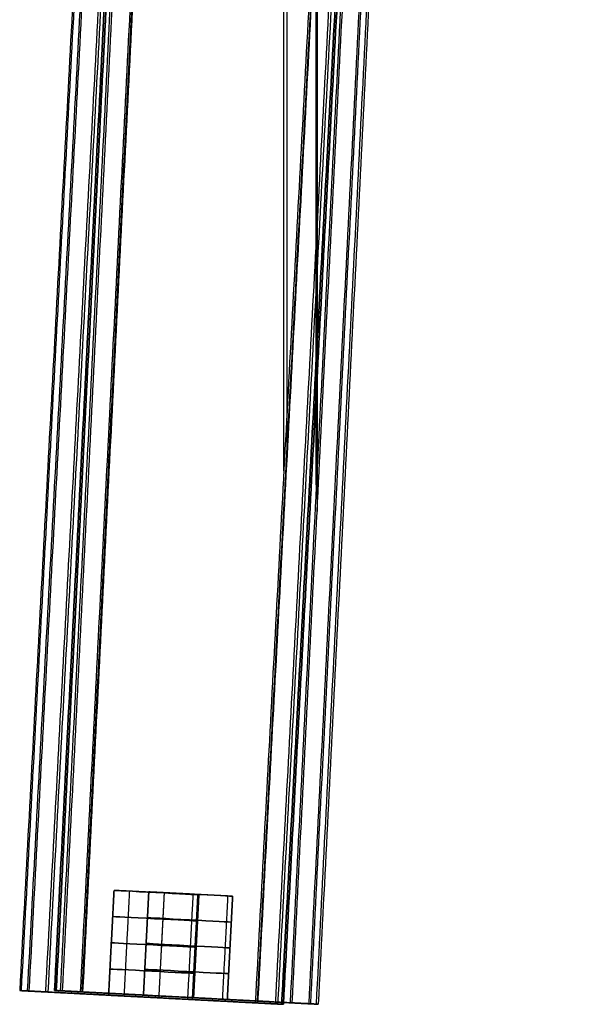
# Model space of a CAD drawing. Header units: millimetres. Extents: x -421 to 421, y 0 to 721.
# Tile 1 of 256: x -345 to -292, y 0 to 94. Entities that reach past the tile are written whole.
import ezdxf

# ---------------------------------------------------------------- set-up
doc = ezdxf.new("R2010")
doc.units = ezdxf.units.MM
doc.header["$MEASUREMENT"] = 0
doc.layers.add('IGES LEVEL 5', color=7, linetype='Continuous')
doc.layers.add('IGES LEVEL 6', color=7, linetype='Continuous')

msp = doc.modelspace()

# ---------------------------------------------------------------- linework, layer by layer
at = {"layer": 'IGES LEVEL 5', "extrusion": (0.052067, 0.998644, 4.21415e-05)}
for centre, start, end in [((332.249, -18.822, -6.671), 180, 0), ((332.249, -18.822, -6.671), 360, 180), ((332.249, -18.822, -16.671), 180, 360), ((332.249, -18.822, -16.671), 0, 180)]:
    msp.add_arc(centre, 4, start, end, dxfattribs=at)
at = {"layer": 'IGES LEVEL 5', "color": 255, "extrusion": (0.052067, 0.998644, 4.21415e-05)}
for centre, start, end in [((332.249, -18.822, -6.671), 360, 180), ((332.249, -18.822, -6.671), 180, 0), ((332.249, -18.822, -6.671), 180, 0), ((332.249, -18.822, -6.671), 360, 180), ((332.249, -18.822, -9.171), 180, 360), ((332.249, -18.822, -9.171), 0, 180), ((332.249, -18.822, -11.671), 180, 360), ((332.249, -18.822, -11.671), 0, 180), ((332.249, -18.822, -14.171), 180, 360), ((332.249, -18.822, -14.171), 0, 180), ((332.249, -18.822, -16.671), 180, 360), ((332.249, -18.822, -16.671), 180, 360), ((332.249, -18.822, -16.671), 0, 180), ((332.249, -18.822, -16.671), 0, 180)]:
    msp.add_arc(centre, 4, start, end, dxfattribs=at)
at = {"layer": 'IGES LEVEL 5', "color": 255}
for points in [[(-344.223, 1.255, -36.878), (-331.436, 239.385, -106.727), (-318.65, 477.516, -176.577)], [(-316.838, 478.21, -177.561), (-329.646, 239.686, -107.596), (-342.453, 1.163, -37.632)], [(-316.838, 478.21, -177.561), (-329.646, 239.686, -107.596), (-342.453, 1.163, -37.632)], [(-322.481, 0.121, -37.526), (-309.673, 238.645, -107.49), (-296.866, 477.168, -177.455)], [(-322.481, 0.121, -37.526), (-309.673, 238.645, -107.49), (-296.866, 477.168, -177.455)], [(-296.855, 477.168, -177.455), (-309.663, 238.644, -107.49), (-322.47, 0.121, -37.526)], [(-322.457, 0.12, -37.525), (-309.649, 238.644, -107.49), (-296.842, 477.167, -177.454)], [(-296.842, 477.167, -177.454), (-309.649, 238.644, -107.49), (-322.457, 0.12, -37.525)], [(-344.964, 1.294, -35.04), (-332.228, 238.475, -104.611), (-319.493, 475.657, -174.182)], [(-344.964, 1.294, -35.04), (-332.228, 238.475, -104.611), (-319.493, 475.657, -174.182)], [(-294.987, 476.078, -176.193), (-307.768, 238.049, -106.374), (-320.55, 0.021, -36.555)], [(-319.759, 473.892, -141.359), (-332.447, 237.596, -72.048), (-345.135, 1.301, -2.738)], [(-319.759, 473.892, -141.359), (-332.447, 237.596, -72.048), (-345.135, 1.301, -2.738)], [(-319.011, 474.35, -139.659), (-331.712, 237.807, -70.275), (-344.413, 1.263, -0.892)], [(-342.652, 1.172, -0.119), (-329.945, 237.818, -69.533), (-317.239, 474.464, -138.947)], [(-342.652, 1.172, -0.119), (-329.945, 237.818, -69.533), (-317.239, 474.464, -138.947)], [(-294.527, 474.355, -174.049), (-307.263, 237.174, -104.478), (-319.998, -0.008, -34.907)], [(-319.998, -0.008, -34.907), (-307.263, 237.174, -104.478), (-294.527, 474.355, -174.049)], [(-297.266, 473.423, -138.841), (-309.973, 236.776, -69.427), (-322.68, 0.13, -0.013)], [(-297.266, 473.423, -138.841), (-309.973, 236.776, -69.427), (-322.68, 0.13, -0.013)], [(-320.752, 0.03, -0.946), (-308.052, 236.549, -70.322), (-295.352, 473.068, -139.699)], [(-320.169, -0.001, -2.605), (-307.481, 236.295, -71.916), (-294.793, 472.59, -141.227)], [(-294.793, 472.59, -141.227), (-307.481, 236.295, -71.916), (-320.169, -0.001, -2.605)], [(-319.66, 425.667, -162.149), (-319.66, 239.166, -107.543), (-319.66, 52.664, -52.938)], [(-319.959, 50.796, -14.875), (-319.959, 237.297, -69.48), (-319.959, 423.799, -124.086)], [(-336.66, 0.86, -18.823), (-336.4, 5.853, -18.823), (-336.14, 10.846, -18.823)], [(-336.14, 10.846, -18.823), (-336.4, 5.853, -18.823), (-336.66, 0.86, -18.823)], [(-328.151, 10.43, -18.823), (-332.145, 10.638, -18.823), (-336.14, 10.846, -18.823)], [(-334.679, 10.77, -21.915), (-334.94, 5.777, -21.915), (-335.2, 0.784, -21.915)], [(-334.679, 10.77, -15.731), (-334.94, 5.777, -15.731), (-335.2, 0.784, -15.731)], [(-332.145, 10.638, -14.823), (-332.145, 10.638, -18.823), (-332.145, 10.638, -22.823)], [(-331.366, 10.598, -22.746), (-331.626, 5.604, -22.746), (-331.887, 0.611, -22.746)], [(-331.366, 10.597, -14.899), (-331.626, 5.604, -14.9), (-331.887, 0.611, -14.9)], [(-328.622, 10.454, -20.708), (-328.883, 5.461, -20.708), (-329.143, 0.468, -20.709)], [(-328.622, 10.454, -16.937), (-328.883, 5.461, -16.937), (-329.143, 0.468, -16.937)], [(-328.151, 10.43, -18.823), (-328.411, 5.437, -18.823), (-328.671, 0.443, -18.823)], [(-328.671, 0.443, -18.823), (-328.411, 5.437, -18.823), (-328.151, 10.43, -18.823)], [(-345.135, 1.301, -2.738), (-345.049, 1.297, -18.889), (-344.964, 1.294, -35.04)], [(-344.964, 1.294, -35.04), (-345.049, 1.297, -18.889), (-345.135, 1.301, -2.738)], [(-345.05, 1.297, -18.822), (-340.855, 1.079, -18.822), (-336.66, 0.86, -18.822)], [(-322.68, 0.13, -0.013), (-332.666, 0.651, -0.066), (-342.652, 1.172, -0.119)], [(-342.652, 1.172, -0.119), (-332.666, 0.651, -0.066), (-322.68, 0.13, -0.013)], [(-342.453, 1.163, -37.632), (-332.467, 0.642, -37.579), (-322.481, 0.121, -37.526)], [(-322.481, 0.121, -37.526), (-332.467, 0.642, -37.579), (-342.453, 1.163, -37.632)], [(-332.567, 0.647, -22.822), (-332.567, 0.647, -30.201), (-332.566, 0.647, -37.579)], [(-332.567, 0.646, -0.066), (-332.567, 0.646, -7.445), (-332.567, 0.646, -14.824)], [(-328.671, 0.443, -18.822), (-324.377, 0.219, -18.822), (-320.083, -0.004, -18.822)], [(-320.169, -0.001, -2.605), (-320.084, -0.004, -18.756), (-319.998, -0.008, -34.907)], [(-320.169, -0.001, -2.605), (-320.084, -0.004, -18.756), (-319.998, -0.008, -34.907)]]:
    msp.add_open_spline(points, degree=2, dxfattribs=at)
at = {"layer": 'IGES LEVEL 5'}
for points in [[(-316.838, 478.21, -177.561), (-329.646, 239.686, -107.596), (-342.453, 1.163, -37.632)], [(-322.481, 0.121, -37.526), (-309.673, 238.645, -107.49), (-296.866, 477.168, -177.455)], [(-296.842, 477.167, -177.454), (-309.649, 238.644, -107.49), (-322.457, 0.12, -37.525)], [(-344.964, 1.294, -35.04), (-332.228, 238.475, -104.611), (-319.493, 475.657, -174.182)], [(-319.759, 473.892, -141.359), (-332.447, 237.596, -72.048), (-345.135, 1.301, -2.738)], [(-342.652, 1.172, -0.119), (-329.945, 237.818, -69.533), (-317.239, 474.464, -138.947)], [(-319.998, -0.008, -34.907), (-307.263, 237.174, -104.478), (-294.527, 474.355, -174.049)], [(-297.266, 473.423, -138.841), (-309.973, 236.776, -69.427), (-322.68, 0.13, -0.013)], [(-294.793, 472.59, -141.227), (-307.481, 236.295, -71.916), (-320.169, -0.001, -2.605)], [(-336.14, 10.846, -18.823), (-336.4, 5.853, -18.823), (-336.66, 0.86, -18.823)], [(-328.671, 0.443, -18.823), (-328.411, 5.437, -18.823), (-328.151, 10.43, -18.823)], [(-344.964, 1.294, -35.04), (-345.049, 1.297, -18.889), (-345.135, 1.301, -2.738)], [(-342.652, 1.172, -0.119), (-332.666, 0.651, -0.066), (-322.68, 0.13, -0.013)], [(-322.481, 0.121, -37.526), (-332.467, 0.642, -37.579), (-342.453, 1.163, -37.632)], [(-320.169, -0.001, -2.605), (-320.084, -0.004, -18.756), (-319.998, -0.008, -34.907)]]:
    msp.add_open_spline(points, degree=2, dxfattribs=at)
for points, weights in [([(-345.135, 1.301, -2.738), (-345.143, 1.301, -1.212), (-344.115, 1.248, -0.127), (-342.652, 1.172, -0.119)], [1, 0.804737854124, 0.804737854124, 1]), ([(-342.453, 1.163, -37.632), (-343.916, 1.239, -37.639), (-344.956, 1.293, -36.566), (-344.964, 1.294, -35.04)], [1, 0.804737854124, 0.804737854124, 1]), ([(-322.68, 0.13, -0.013), (-321.217, 0.054, -0.005), (-320.177, 0, -1.079), (-320.169, -0.001, -2.605)], [1, 0.804737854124, 0.804737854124, 1]), ([(-322.457, 0.12, -37.525), (-322.465, 0.121, -37.526), (-322.473, 0.121, -37.526), (-322.481, 0.121, -37.526)], [1, 0.999992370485, 0.999992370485, 1]), ([(-319.998, -0.008, -34.907), (-319.99, -0.009, -36.422), (-321.006, 0.044, -37.503), (-322.457, 0.12, -37.525)], [1, 0.806987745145, 0.806987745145, 1])]:
    msp.add_rational_spline(points, weights, degree=3, dxfattribs=at)
at = {"layer": 'IGES LEVEL 5', "color": 255}
for points, weights in [([(-345.135, 1.301, -2.738), (-345.143, 1.301, -1.212), (-344.115, 1.248, -0.127), (-342.652, 1.172, -0.119)], [1, 0.804737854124, 0.804737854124, 1]), ([(-345.135, 1.301, -2.738), (-345.143, 1.301, -1.212), (-344.115, 1.248, -0.127), (-342.652, 1.172, -0.119)], [1, 0.804737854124, 0.804737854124, 1]), ([(-342.453, 1.163, -37.632), (-343.916, 1.239, -37.639), (-344.956, 1.293, -36.566), (-344.964, 1.294, -35.04)], [1, 0.804737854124, 0.804737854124, 1]), ([(-342.453, 1.163, -37.632), (-343.916, 1.239, -37.639), (-344.956, 1.293, -36.566), (-344.964, 1.294, -35.04)], [1, 0.804737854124, 0.804737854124, 1]), ([(-322.68, 0.13, -0.013), (-321.217, 0.054, -0.005), (-320.177, 0, -1.079), (-320.169, -0.001, -2.605)], [1, 0.804737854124, 0.804737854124, 1]), ([(-322.68, 0.13, -0.013), (-321.217, 0.054, -0.005), (-320.177, 0, -1.079), (-320.169, -0.001, -2.605)], [1, 0.804737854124, 0.804737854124, 1]), ([(-322.457, 0.12, -37.525), (-322.465, 0.121, -37.526), (-322.473, 0.121, -37.526), (-322.481, 0.121, -37.526)], [1, 0.999992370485, 0.999992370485, 1]), ([(-322.457, 0.12, -37.525), (-322.465, 0.121, -37.526), (-322.473, 0.121, -37.526), (-322.481, 0.121, -37.526)], [1, 0.999992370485, 0.999992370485, 1]), ([(-319.998, -0.008, -34.907), (-319.99, -0.009, -36.422), (-321.006, 0.044, -37.503), (-322.457, 0.12, -37.525)], [1, 0.806987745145, 0.806987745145, 1]), ([(-319.998, -0.008, -34.907), (-319.99, -0.009, -36.422), (-321.006, 0.044, -37.503), (-322.457, 0.12, -37.525)], [1, 0.806987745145, 0.806987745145, 1])]:
    msp.add_rational_spline(points, weights, degree=3, dxfattribs=at)
at = {"layer": 'IGES LEVEL 6', "extrusion": (0.052067, 0.998644, 4.21415e-05)}
for centre, start, end in [((328.933, -644.307, -6.671), 180, 0), ((328.933, -644.307, -6.671), 0, 180), ((328.933, -644.307, -16.516), 180, 0), ((328.933, -644.307, -16.516), 0, 180)]:
    msp.add_arc(centre, 4, start, end, dxfattribs=at)
at = {"layer": 'IGES LEVEL 6', "color": 255, "extrusion": (0.052067, 0.998644, 4.21415e-05)}
for centre, start, end in [((328.933, -644.307, -6.671), 0, 180), ((328.933, -644.307, -6.671), 180, 0), ((328.933, -644.307, -6.671), 180, 0), ((328.933, -644.307, -6.671), 0, 180), ((328.933, -644.307, -9.132), 180, 360), ((328.933, -644.307, -9.132), 0, 180), ((328.933, -644.307, -11.593), 180, 0), ((328.933, -644.307, -11.593), 0, 180), ((328.933, -644.307, -14.055), 180, 0), ((328.933, -644.307, -14.055), 0, 180), ((328.933, -644.307, -16.516), 180, 0), ((328.933, -644.307, -16.516), 0, 180)]:
    msp.add_arc(centre, 4, start, end, dxfattribs=at)
at = {"layer": 'IGES LEVEL 6'}
for points in [[(-341.814, 1.31, -628.22), (-329.336, 247.994, -555.902), (-316.859, 494.679, -483.584)], [(-339.331, 1.18, -625.602), (-326.851, 247.926, -553.266), (-314.37, 494.672, -480.93)], [(-294.397, 493.63, -480.824), (-306.878, 246.885, -553.16), (-319.359, 0.139, -625.496)], [(-316.849, 0.008, -628.087), (-304.371, 246.693, -555.769), (-291.893, 493.377, -483.451)], [(-314.476, 489.602, -519.932), (-326.829, 245.388, -591.525), (-339.182, 1.174, -663.119)], [(-314.427, 489.6, -519.932), (-326.78, 245.386, -591.526), (-339.133, 1.172, -663.119)], [(-341.643, 1.302, -660.528), (-329.308, 245.166, -589.037), (-316.973, 489.029, -517.546)], [(-319.16, 0.13, -663.013), (-306.807, 244.344, -591.419), (-294.454, 488.558, -519.826)], [(-292.007, 487.727, -517.413), (-304.342, 243.864, -588.904), (-316.677, 0.001, -660.395)], [(-332.827, 10.7, -644.308), (-333.083, 5.784, -644.308), (-333.34, 0.869, -644.308)], [(-325.351, 0.452, -644.308), (-325.094, 5.368, -644.308), (-324.838, 10.283, -644.308)], [(-341.643, 1.302, -660.528), (-341.729, 1.306, -644.374), (-341.814, 1.31, -628.22)], [(-319.359, 0.139, -625.496), (-329.345, 0.66, -625.549), (-339.331, 1.18, -625.602)], [(-339.133, 1.172, -663.119), (-329.146, 0.651, -663.066), (-319.16, 0.13, -663.013)], [(-316.677, 0.001, -660.395), (-316.763, 0.004, -644.241), (-316.849, 0.008, -628.087)]]:
    msp.add_open_spline(points, degree=2, dxfattribs=at)
at = {"layer": 'IGES LEVEL 6', "color": 255}
for points in [[(-316.859, 494.679, -483.584), (-329.336, 247.994, -555.902), (-341.814, 1.31, -628.22)], [(-341.814, 1.31, -628.22), (-329.336, 247.994, -555.902), (-316.859, 494.679, -483.584)], [(-341.241, 1.28, -626.544), (-328.761, 248.003, -554.215), (-316.281, 494.727, -481.885)], [(-339.331, 1.18, -625.602), (-326.851, 247.926, -553.266), (-314.37, 494.672, -480.93)], [(-339.331, 1.18, -625.602), (-326.851, 247.926, -553.266), (-314.37, 494.672, -480.93)], [(-294.397, 493.63, -480.824), (-306.878, 246.885, -553.16), (-319.359, 0.139, -625.496)], [(-294.397, 493.63, -480.824), (-306.878, 246.885, -553.16), (-319.359, 0.139, -625.496)], [(-292.629, 493.502, -481.588), (-305.109, 246.774, -553.919), (-317.589, 0.047, -626.249)], [(-316.849, 0.008, -628.087), (-304.371, 246.693, -555.769), (-291.893, 493.377, -483.451)], [(-316.849, 0.008, -628.087), (-304.371, 246.693, -555.769), (-291.893, 493.377, -483.451)], [(-339.182, 1.174, -663.119), (-326.829, 245.388, -591.525), (-314.476, 489.602, -519.932)], [(-314.476, 489.602, -519.932), (-326.829, 245.388, -591.525), (-339.182, 1.174, -663.119)], [(-314.449, 489.601, -519.932), (-326.801, 245.387, -591.526), (-339.154, 1.173, -663.119)], [(-314.427, 489.6, -519.932), (-326.78, 245.386, -591.526), (-339.133, 1.172, -663.119)], [(-314.427, 489.6, -519.932), (-326.78, 245.386, -591.526), (-339.133, 1.172, -663.119)], [(-316.973, 489.029, -517.546), (-329.308, 245.166, -589.037), (-341.643, 1.302, -660.528)], [(-341.643, 1.302, -660.528), (-329.308, 245.166, -589.037), (-316.973, 489.029, -517.546)], [(-316.389, 489.44, -519.049), (-328.735, 245.357, -590.604), (-341.081, 1.273, -662.16)], [(-319.16, 0.13, -663.013), (-306.807, 244.344, -591.419), (-294.454, 488.558, -519.826)], [(-319.16, 0.13, -663.013), (-306.807, 244.344, -591.419), (-294.454, 488.558, -519.826)], [(-317.399, 0.038, -662.241), (-305.051, 244.15, -590.677), (-292.704, 488.261, -519.114)], [(-292.007, 487.727, -517.413), (-304.342, 243.864, -588.904), (-316.677, 0.001, -660.395)], [(-292.007, 487.727, -517.413), (-304.342, 243.864, -588.904), (-316.677, 0.001, -660.395)], [(-316.864, 49.457, -611.038), (-316.864, 247.405, -553.213), (-316.864, 445.353, -495.388)], [(-316.794, 442.813, -533.648), (-316.794, 244.865, -591.472), (-316.794, 46.917, -649.297)], [(-333.34, 0.869, -644.308), (-333.083, 5.784, -644.308), (-332.827, 10.7, -644.308)], [(-332.827, 10.7, -644.308), (-333.083, 5.784, -644.308), (-333.34, 0.869, -644.308)], [(-324.838, 10.283, -644.308), (-328.833, 10.492, -644.308), (-332.827, 10.7, -644.308)], [(-331.367, 10.624, -647.4), (-331.623, 5.708, -647.4), (-331.879, 0.793, -647.4)], [(-331.367, 10.624, -641.216), (-331.623, 5.708, -641.216), (-331.879, 0.792, -641.216)], [(-328.833, 10.492, -640.308), (-328.833, 10.492, -644.308), (-328.833, 10.492, -648.308)], [(-328.053, 10.451, -648.231), (-328.31, 5.536, -648.231), (-328.566, 0.62, -648.231)], [(-328.053, 10.451, -640.384), (-328.31, 5.535, -640.385), (-328.566, 0.62, -640.385)], [(-325.31, 10.308, -646.193), (-325.566, 5.392, -646.193), (-325.822, 0.477, -646.194)], [(-325.31, 10.308, -642.422), (-325.566, 5.392, -642.422), (-325.822, 0.477, -642.422)], [(-324.838, 10.283, -644.308), (-325.094, 5.368, -644.308), (-325.351, 0.452, -644.308)], [(-325.351, 0.452, -644.308), (-325.094, 5.368, -644.308), (-324.838, 10.283, -644.308)], [(-341.643, 1.302, -660.528), (-341.729, 1.306, -644.374), (-341.814, 1.31, -628.22)], [(-341.643, 1.302, -660.528), (-341.729, 1.306, -644.374), (-341.814, 1.31, -628.22)], [(-341.729, 1.306, -644.307), (-337.534, 1.087, -644.307), (-333.34, 0.869, -644.307)], [(-339.331, 1.18, -625.602), (-329.345, 0.66, -625.549), (-319.359, 0.139, -625.496)], [(-319.359, 0.139, -625.496), (-329.345, 0.66, -625.549), (-339.331, 1.18, -625.602)], [(-319.16, 0.13, -663.013), (-329.146, 0.651, -663.066), (-339.133, 1.172, -663.119)], [(-339.133, 1.172, -663.119), (-329.146, 0.651, -663.066), (-319.16, 0.13, -663.013)], [(-329.246, 0.655, -648.307), (-329.246, 0.656, -655.687), (-329.246, 0.656, -663.067)], [(-329.246, 0.654, -625.548), (-329.246, 0.655, -632.929), (-329.246, 0.655, -640.309)], [(-325.351, 0.452, -644.307), (-321.057, 0.228, -644.307), (-316.763, 0.004, -644.307)], [(-316.849, 0.008, -628.087), (-316.763, 0.004, -644.241), (-316.677, 0.001, -660.395)], [(-316.677, 0.001, -660.395), (-316.763, 0.004, -644.241), (-316.849, 0.008, -628.087)]]:
    msp.add_open_spline(points, degree=2, dxfattribs=at)
at = {"layer": 'IGES LEVEL 6'}
for points, weights in [([(-341.814, 1.31, -628.22), (-341.822, 1.31, -626.694), (-340.794, 1.257, -625.609), (-339.331, 1.18, -625.602)], [1, 0.804737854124, 0.804737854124, 1]), ([(-339.182, 1.174, -663.119), (-340.622, 1.249, -663.097), (-341.635, 1.302, -662.03), (-341.643, 1.302, -660.528)], [1, 0.809366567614, 0.809366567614, 1]), ([(-339.133, 1.172, -663.119), (-339.149, 1.172, -663.119), (-339.166, 1.173, -663.119), (-339.182, 1.174, -663.119)], [1, 0.999967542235, 0.999967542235, 1]), ([(-319.359, 0.139, -625.496), (-317.896, 0.063, -625.488), (-316.857, 0.009, -626.561), (-316.849, 0.008, -628.087)], [1, 0.804737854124, 0.804737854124, 1]), ([(-316.677, 0.001, -660.395), (-316.669, 0, -661.921), (-317.698, 0.054, -663.005), (-319.16, 0.13, -663.013)], [1, 0.804737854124, 0.804737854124, 1])]:
    msp.add_rational_spline(points, weights, degree=3, dxfattribs=at)
at = {"layer": 'IGES LEVEL 6', "color": 255}
for points, weights in [([(-341.814, 1.31, -628.22), (-341.822, 1.31, -626.694), (-340.794, 1.257, -625.609), (-339.331, 1.18, -625.602)], [1, 0.804737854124, 0.804737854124, 1]), ([(-341.814, 1.31, -628.22), (-341.822, 1.31, -626.694), (-340.794, 1.257, -625.609), (-339.331, 1.18, -625.602)], [1, 0.804737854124, 0.804737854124, 1]), ([(-339.182, 1.174, -663.119), (-340.622, 1.249, -663.097), (-341.635, 1.302, -662.03), (-341.643, 1.302, -660.528)], [1, 0.809366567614, 0.809366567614, 1]), ([(-339.182, 1.174, -663.119), (-340.622, 1.249, -663.097), (-341.635, 1.302, -662.03), (-341.643, 1.302, -660.528)], [1, 0.809366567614, 0.809366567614, 1]), ([(-339.133, 1.172, -663.119), (-339.149, 1.172, -663.119), (-339.166, 1.173, -663.119), (-339.182, 1.174, -663.119)], [1, 0.999967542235, 0.999967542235, 1]), ([(-339.133, 1.172, -663.119), (-339.149, 1.172, -663.119), (-339.166, 1.173, -663.119), (-339.182, 1.174, -663.119)], [1, 0.999967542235, 0.999967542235, 1]), ([(-319.359, 0.139, -625.496), (-317.896, 0.063, -625.488), (-316.857, 0.009, -626.561), (-316.849, 0.008, -628.087)], [1, 0.804737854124, 0.804737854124, 1]), ([(-319.359, 0.139, -625.496), (-317.896, 0.063, -625.488), (-316.857, 0.009, -626.561), (-316.849, 0.008, -628.087)], [1, 0.804737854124, 0.804737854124, 1]), ([(-316.677, 0.001, -660.395), (-316.669, 0, -661.921), (-317.698, 0.054, -663.005), (-319.16, 0.13, -663.013)], [1, 0.804737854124, 0.804737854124, 1]), ([(-316.677, 0.001, -660.395), (-316.669, 0, -661.921), (-317.698, 0.054, -663.005), (-319.16, 0.13, -663.013)], [1, 0.804737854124, 0.804737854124, 1])]:
    msp.add_rational_spline(points, weights, degree=3, dxfattribs=at)
for points, knots in [([(-325.351, 0.452, -644.308), (-325.351, 0.452, -643.108), (-325.877, 0.48, -641.988), (-327.518, 0.565, -640.631), (-328.416, 0.612, -640.308), (-330.274, 0.709, -640.308), (-331.172, 0.755, -640.631), (-332.813, 0.841, -641.988), (-333.34, 0.869, -643.107), (-333.34, 0.869, -644.308)], [0, 0, 0, 0, 0.281683, 0.281683, 0.499985, 0.499985, 0.718285, 0.718285, 1, 1, 1, 1]), ([(-333.34, 0.869, -644.308), (-333.34, 0.869, -645.508), (-332.813, 0.841, -646.628), (-331.172, 0.756, -647.985), (-330.274, 0.709, -648.308), (-328.416, 0.612, -648.308), (-327.518, 0.565, -647.985), (-325.877, 0.48, -646.628), (-325.351, 0.452, -645.509), (-325.351, 0.452, -644.308)], [1, 1, 1, 1, 1.281683, 1.281683, 1.499985, 1.499985, 1.718285, 1.718285, 2, 2, 2, 2])]:
    msp.add_open_spline(points, degree=3, knots=knots, dxfattribs=at)

doc.saveas('drawing.dxf')
